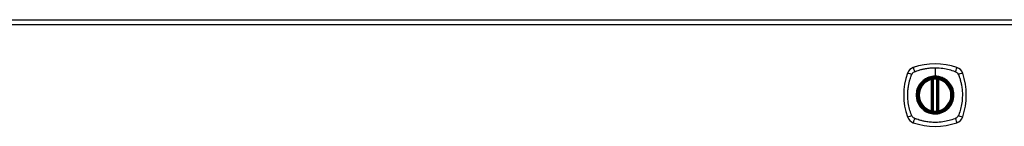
# Model space of a CAD drawing. Header units: inches. Extents: x 101 to 245, y 76 to 106.
# Tile 2 of 6: x 119.93 to 138.54, y 104.29 to 106.31. Entities that reach past the tile are written whole.
import ezdxf

# ---------------------------------------------------------------- set-up
doc = ezdxf.new("R2010")
doc.units = ezdxf.units.IN
doc.header["$MEASUREMENT"] = 0
doc.layers.add('Visible Edges(ANSI)', color=7, linetype='Continuous', lineweight=25)
doc.layers.add('Visible Tangent Edges(ANSI)', color=7, linetype='Continuous', lineweight=25)

msp = doc.modelspace()

# ---------------------------------------------------------------- linework, layer by layer
at = {"layer": 'Visible Edges(ANSI)'}
for p, q in [((101.426, 106.307), (173.031, 106.307)), ((137.169, 104.591), (137.169, 105.176)), ((137.189, 104.587), (137.189, 105.18)), ((137.268, 105.18), (137.268, 104.587)), ((137.288, 105.176), (137.288, 104.591))]:
    msp.add_line(p, q, dxfattribs=at)
for radius in [0.32, 0.315]:
    msp.add_circle((137.228, 104.883), radius, dxfattribs=at)
for centre, radius, start, end in [((136.874, 105.238), 0.177, 108.7722, 161.2278), ((137.228, 104.194), 1.28, 71.2278, 108.7722), ((137.583, 105.238), 0.177, 18.7722, 71.2278), ((137.917, 104.883), 1.28, 161.2278, 198.7722), ((137.228, 104.883), 0.313, 103.6344, 256.3656), ((137.228, 104.883), 0.313, 99.784, 103.6344), ((137.157, 105.176), 0.0118, 0, 103.6344), ((137.177, 105.18), 0.0118, 0, 99.784), ((137.228, 104.883), 0.313, 84.7499, 95.2501), ((137.28, 105.18), 0.0118, 80.216, 180), ((137.228, 104.883), 0.313, 76.3656, 80.216), ((137.299, 105.176), 0.0118, 76.3656, 180), ((137.228, 104.883), 0.313, 283.6344, 76.3656), ((136.539, 104.883), 1.28, 341.2278, 18.7722), ((137.157, 104.591), 0.0118, 256.3656, 0), ((137.228, 104.883), 0.313, 256.3656, 260.216), ((137.177, 104.587), 0.0118, 260.216, 0), ((137.228, 104.883), 0.313, 264.7499, 275.2501), ((137.28, 104.587), 0.0118, 180, 279.784), ((137.228, 104.883), 0.313, 279.784, 283.6344), ((137.299, 104.591), 0.0118, 180, 283.6344), ((136.874, 104.529), 0.177, 198.7722, 251.2278), ((137.583, 104.529), 0.177, 288.7722, 341.2278), ((137.228, 105.572), 1.28, 251.2278, 288.7722)]:
    msp.add_arc(centre, radius, start, end, dxfattribs=at)
for points, knots in [([(137.2, 105.195), (137.198, 105.195), (137.196, 105.195), (137.192, 105.194), (137.19, 105.194), (137.184, 105.193), (137.181, 105.193), (137.176, 105.192), (137.175, 105.192), (137.175, 105.192)], [0, 0, 0, 0, 0.01176793, 0.01176793, 0.03059662, 0.03059662, 0.06072253, 0.06072253, 0.09414345, 0.09414345, 0.09414345, 0.09414345]), ([(137.282, 105.192), (137.282, 105.192), (137.281, 105.192), (137.281, 105.192), (137.28, 105.192), (137.276, 105.193), (137.273, 105.193), (137.266, 105.194), (137.262, 105.195), (137.257, 105.195)], [0, 0, 0, 0, 0.01176876, 0.01176876, 0.03059878, 0.03059878, 0.0607268, 0.0607268, 0.09415008, 0.09415008, 0.09415008, 0.09415008]), ([(137.175, 104.575), (137.175, 104.575), (137.176, 104.575), (137.181, 104.574), (137.184, 104.573), (137.19, 104.573), (137.192, 104.572), (137.196, 104.572), (137.198, 104.572), (137.2, 104.572)], [0, 0, 0, 0, 0.03342093, 0.03342093, 0.06354683, 0.06354683, 0.08237552, 0.08237552, 0.09414345, 0.09414345, 0.09414345, 0.09414345]), ([(137.257, 104.572), (137.262, 104.572), (137.266, 104.573), (137.273, 104.574), (137.276, 104.574), (137.28, 104.575), (137.281, 104.575), (137.281, 104.575), (137.282, 104.575), (137.282, 104.575)], [0, 0, 0, 0, 0.03342328, 0.03342328, 0.06355131, 0.06355131, 0.08238132, 0.08238132, 0.09415008, 0.09415008, 0.09415008, 0.09415008])]:
    msp.add_open_spline(points, degree=3, knots=knots, dxfattribs=at)
at = {"layer": 'Visible Tangent Edges(ANSI)'}
for p, q in [((173.031, 106.208), (101.426, 106.208)), ((137.228, 105.4), (137.228, 105.24)), ((137.157, 105.176), (137.155, 105.188)), ((137.157, 105.176), (137.169, 105.176)), ((137.157, 105.176), (137.157, 104.591)), ((137.169, 105.176), (137.179, 105.176)), ((137.175, 105.192), (137.176, 105.186)), ((137.179, 105.18), (137.189, 105.18)), ((137.179, 104.591), (137.179, 105.176)), ((137.201, 105.183), (137.2, 105.195)), ((137.201, 104.583), (137.201, 105.183)), ((137.228, 105.235), (137.228, 105.24)), ((137.256, 105.183), (137.257, 105.195)), ((137.256, 105.183), (137.256, 104.583)), ((137.268, 105.18), (137.278, 105.18)), ((137.278, 105.176), (137.288, 105.176)), ((137.278, 105.176), (137.278, 104.591)), ((137.281, 105.186), (137.282, 105.192)), ((137.288, 105.176), (137.299, 105.176)), ((137.302, 105.188), (137.299, 105.176)), ((137.299, 104.591), (137.299, 105.176)), ((137.155, 104.579), (137.157, 104.591)), ((137.169, 104.591), (137.157, 104.591)), ((137.179, 104.591), (137.169, 104.591)), ((137.176, 104.581), (137.175, 104.575)), ((137.189, 104.587), (137.179, 104.587)), ((137.2, 104.572), (137.201, 104.583)), ((137.257, 104.572), (137.256, 104.583)), ((137.278, 104.587), (137.268, 104.587)), ((137.288, 104.591), (137.278, 104.591)), ((137.282, 104.575), (137.281, 104.581)), ((137.299, 104.591), (137.288, 104.591)), ((137.299, 104.591), (137.302, 104.579))]:
    msp.add_line(p, q, dxfattribs=at)
for radius in [0.346, 0.342, 0.325, 0.324]:
    msp.add_circle((137.228, 104.883), radius, dxfattribs=at)
for start, end in [(103.6344, 256.3656), (84.7499, 95.2501), (283.6344, 76.3656), (264.7499, 275.2501)]:
    msp.add_arc((137.228, 104.883), 0.301, start, end, dxfattribs=at)
for centre, major_axis, ratio, start_param, end_param in [((136.854, 105.296), (-0.037, 0.112), 0.042597, 0.170073, 1.307344), ((137.603, 105.296), (0.037, 0.112), 0.042597, 4.975842, 6.113112), ((136.816, 105.258), (-0.112, 0.037), 0.042597, 4.975842, 6.113112), ((137.175, 105.191), (-0.00893, -0.00773), 0.431674, 0, 1.315955), ((137.181, 105.18), (-0.0116, -0.0021), 0.025638, 4.856604, 6.283185), ((137.276, 105.18), (0.0116, -0.0021), 0.025638, 0, 1.426581), ((137.281, 105.191), (0.00893, -0.00773), 0.431674, 4.96723, 6.283185), ((137.641, 105.258), (0.112, 0.037), 0.042597, 0.170073, 1.307344), ((137.175, 104.575), (-0.00893, 0.00773), 0.431674, 4.96723, 6.283185), ((137.181, 104.587), (-0.0116, 0.0021), 0.025638, 0, 1.426581), ((137.276, 104.587), (0.0116, 0.0021), 0.025638, 4.856604, 6.283185), ((137.281, 104.575), (0.00893, 0.00773), 0.431674, 0, 1.315955), ((136.816, 104.509), (-0.112, -0.037), 0.042597, 0.170073, 1.307344), ((136.854, 104.471), (-0.037, -0.112), 0.042597, 4.975842, 6.113112), ((137.603, 104.471), (0.037, -0.112), 0.042597, 0.170073, 1.307344), ((137.641, 104.509), (0.112, -0.037), 0.042597, 4.975842, 6.113112)]:
    msp.add_ellipse(centre, major_axis=major_axis, ratio=ratio, start_param=start_param, end_param=end_param, dxfattribs=at)
for points, knots in [([(136.81, 105.302), (136.818, 105.31), (136.828, 105.317), (136.839, 105.323), (136.839, 105.323), (136.84, 105.323)], [-0.96795364, -0.96795364, -0.96795364, -0.96795364, -0.90021117, -0.90021117, -0.8975441, -0.8975441, -0.8975441, -0.8975441]), ([(136.84, 105.323), (136.844, 105.325), (136.848, 105.327), (136.853, 105.33), (136.857, 105.331), (136.86, 105.332), (136.871, 105.336), (136.878, 105.339), (136.9, 105.346), (136.914, 105.351), (136.947, 105.361), (136.966, 105.366), (137.006, 105.376), (137.028, 105.38), (137.079, 105.389), (137.109, 105.393), (137.168, 105.399), (137.198, 105.4), (137.228, 105.4)], [-2.0916334, -2.0916334, -2.0916334, -2.0916334, -2.0642813, -2.0642813, -2.0642813, -2.0356922, -2.0356922, -1.9797509, -1.9797509, -1.8678685, -1.8678685, -1.7251565, -1.7251565, -1.5653756, -1.5653756, -1.3447881, -1.3447881, -1.1256399, -1.1256399, -1.1256399, -1.1256399]), ([(137.228, 105.4), (137.232, 105.4), (137.235, 105.4), (137.286, 105.399), (137.332, 105.396), (137.416, 105.383), (137.455, 105.375), (137.53, 105.355), (137.567, 105.343), (137.604, 105.33), (137.608, 105.327), (137.613, 105.325), (137.617, 105.323)], [-1.1256399, -1.1256399, -1.1256399, -1.1256399, -1.0995163, -1.0995163, -0.7599169, -0.7599169, -0.4729864, -0.4729864, -0.1860606, -0.1860606, -0.1860606, -0.158713, -0.158713, -0.158713, -0.158713]), ([(137.617, 105.323), (137.625, 105.32), (137.632, 105.315), (137.649, 105.302), (137.658, 105.291), (137.666, 105.277), (137.667, 105.274), (137.668, 105.272)], [0, 0, 0, 0, 0.0481127, 0.0481127, 0.1250929, 0.1250929, 0.1407015, 0.1407015, 0.1407015, 0.1407015]), ([(136.788, 104.495), (136.786, 104.499), (136.784, 104.503), (136.782, 104.508), (136.768, 104.544), (136.757, 104.582), (136.737, 104.657), (136.729, 104.695), (136.716, 104.78), (136.712, 104.826), (136.711, 104.906), (136.713, 104.94), (136.718, 105.003), (136.723, 105.033), (136.732, 105.084), (136.736, 105.105), (136.746, 105.146), (136.751, 105.164), (136.761, 105.197), (136.766, 105.212), (136.773, 105.234), (136.775, 105.241), (136.779, 105.251), (136.781, 105.255), (136.782, 105.259), (136.784, 105.263), (136.786, 105.268), (136.788, 105.272)], [-2.091632, -2.091632, -2.091632, -2.091632, -2.064284, -2.064284, -2.064284, -1.777358, -1.777358, -1.490428, -1.490428, -1.150828, -1.150828, -0.905556, -0.905556, -0.684969, -0.684969, -0.525188, -0.525188, -0.382476, -0.382476, -0.270594, -0.270594, -0.214652, -0.214652, -0.186063, -0.186063, -0.186063, -0.158711, -0.158711, -0.158711, -0.158711]), ([(136.788, 105.272), (136.789, 105.273), (136.789, 105.274), (136.793, 105.28), (136.796, 105.285), (136.803, 105.295), (136.806, 105.298), (136.81, 105.302)], [-0.07033438, -0.07033438, -0.07033438, -0.07033438, -0.06421309, -0.06421309, -0.02948796, -0.02948796, 0, 0, 0, 0]), ([(137.228, 105.235), (137.251, 105.235), (137.274, 105.233), (137.325, 105.223), (137.353, 105.214), (137.406, 105.189), (137.431, 105.173), (137.453, 105.155), (137.487, 105.127), (137.515, 105.092), (137.559, 105.013), (137.573, 104.969), (137.582, 104.89), (137.581, 104.855), (137.564, 104.762), (137.538, 104.705), (137.5, 104.658), (137.472, 104.625), (137.439, 104.597), (137.363, 104.555), (137.32, 104.541), (137.257, 104.532), (137.237, 104.531), (137.178, 104.533), (137.14, 104.54), (137.067, 104.568), (137.033, 104.587), (137.003, 104.612), (136.969, 104.64), (136.941, 104.675), (136.895, 104.759), (136.88, 104.809), (136.875, 104.895), (136.878, 104.93), (136.898, 105.016), (136.923, 105.067), (136.957, 105.108), (136.986, 105.144), (137.023, 105.173), (137.08, 105.203), (137.096, 105.21), (137.15, 105.229), (137.189, 105.235), (137.228, 105.235)], [-3.141593, -3.141593, -3.141593, -3.141593, -2.946484, -2.946484, -2.698623, -2.698623, -2.450768, -2.450768, -2.450768, -2.075295, -2.075295, -1.686192, -1.686192, -1.395223, -1.395223, -0.880236, -0.880236, -0.880236, -0.512165, -0.512165, -0.139879, -0.139879, 0.031355, 0.031355, 0.361026, 0.361026, 0.690691, 0.690691, 0.690691, 1.067939, 1.067939, 1.507093, 1.507093, 1.798938, 1.798938, 2.261677, 2.261677, 2.261677, 2.656394, 2.656394, 2.806973, 2.806973, 3.141593, 3.141593, 3.141593, 3.141593]), ([(137.228, 105.24), (137.189, 105.24), (137.149, 105.233), (137.094, 105.214), (137.078, 105.207), (137.04, 105.187), (137.02, 105.174), (137.001, 105.158)], [-3.1415927, -3.1415927, -3.1415927, -3.1415927, -2.8069728, -2.8069728, -2.6563938, -2.6563938, -2.4492433, -2.4492433, -2.4492433, -2.4492433]), ([(137.176, 105.186), (137.175, 105.186), (137.174, 105.187), (137.172, 105.188), (137.17, 105.188), (137.168, 105.188), (137.167, 105.189), (137.165, 105.189), (137.165, 105.189), (137.164, 105.189), (137.163, 105.189), (137.161, 105.189), (137.16, 105.188), (137.157, 105.188), (137.156, 105.188), (137.155, 105.188)], [0, 0, 0, 0, 0.0147084, 0.0147084, 0.031518, 0.031518, 0.04202399, 0.04202399, 0.04727699, 0.04727699, 0.05568179, 0.05568179, 0.06912947, 0.06912947, 0.08404799, 0.08404799, 0.08404799, 0.08404799]), ([(137.179, 105.18), (137.179, 105.181), (137.178, 105.183), (137.178, 105.184), (137.177, 105.184), (137.177, 105.185), (137.176, 105.186)], [-0.0331638, -0.0331638, -0.0331638, -0.0331638, -0.01452823, -0.01452823, -0.01452823, 0, 0, 0, 0]), ([(137.179, 105.176), (137.179, 105.177), (137.179, 105.177), (137.179, 105.178), (137.179, 105.178), (137.179, 105.179), (137.179, 105.179), (137.179, 105.18), (137.179, 105.18), (137.179, 105.18)], [0, 0, 0, 0, 0.00371762, 0.00371762, 0.00706872, 0.00706872, 0.00916316, 0.00916316, 0.01047218, 0.01047218, 0.01047218, 0.01047218]), ([(137.189, 105.18), (137.189, 105.18), (137.19, 105.18), (137.192, 105.181), (137.193, 105.182), (137.196, 105.182), (137.197, 105.183), (137.199, 105.183), (137.2, 105.183), (137.201, 105.183)], [-0.09414345, -0.09414345, -0.09414345, -0.09414345, -0.06072253, -0.06072253, -0.03059662, -0.03059662, -0.01176793, -0.01176793, 0, 0, 0, 0]), ([(137.456, 105.158), (137.433, 105.177), (137.408, 105.193), (137.355, 105.218), (137.327, 105.228), (137.275, 105.238), (137.251, 105.24), (137.228, 105.24)], [2.4507676, 2.4507676, 2.4507676, 2.4507676, 2.6986231, 2.6986231, 2.9464842, 2.9464842, 3.1415927, 3.1415927, 3.1415927, 3.1415927]), ([(137.256, 105.183), (137.258, 105.183), (137.26, 105.182), (137.264, 105.181), (137.265, 105.181), (137.267, 105.18), (137.267, 105.18), (137.268, 105.18), (137.268, 105.18), (137.268, 105.18)], [-0.09415008, -0.09415008, -0.09415008, -0.09415008, -0.0607268, -0.0607268, -0.03059878, -0.03059878, -0.01176876, -0.01176876, 0, 0, 0, 0]), ([(137.278, 105.18), (137.278, 105.18), (137.278, 105.18), (137.278, 105.179), (137.278, 105.179), (137.278, 105.178), (137.278, 105.178), (137.278, 105.177), (137.278, 105.177), (137.278, 105.176)], [0, 0, 0, 0, 0.00130902, 0.00130902, 0.00340346, 0.00340346, 0.00675456, 0.00675456, 0.01047218, 0.01047218, 0.01047218, 0.01047218]), ([(137.302, 105.188), (137.301, 105.188), (137.3, 105.188), (137.297, 105.188), (137.295, 105.189), (137.293, 105.189), (137.292, 105.189), (137.29, 105.189), (137.29, 105.189), (137.289, 105.188), (137.288, 105.188), (137.286, 105.188), (137.285, 105.188), (137.283, 105.187), (137.282, 105.186), (137.281, 105.186)], [-0.00107612, -0.00107612, -0.00107612, -0.00107612, 0.01363228, 0.01363228, 0.03044188, 0.03044188, 0.04094788, 0.04094788, 0.04620088, 0.04620088, 0.05460568, 0.05460568, 0.06805335, 0.06805335, 0.08297187, 0.08297187, 0.08297187, 0.08297187]), ([(137.668, 105.272), (137.67, 105.268), (137.672, 105.263), (137.675, 105.259), (137.676, 105.255), (137.677, 105.251), (137.681, 105.241), (137.684, 105.234), (137.691, 105.212), (137.696, 105.197), (137.706, 105.164), (137.711, 105.146), (137.721, 105.105), (137.725, 105.084), (137.734, 105.033), (137.738, 105.003), (137.744, 104.94), (137.745, 104.906), (137.744, 104.826), (137.741, 104.78), (137.728, 104.695), (137.72, 104.657), (137.7, 104.582), (137.688, 104.544), (137.675, 104.508), (137.672, 104.503), (137.67, 104.499), (137.668, 104.495)], [-2.091633, -2.091633, -2.091633, -2.091633, -2.064281, -2.064281, -2.064281, -2.035692, -2.035692, -1.979751, -1.979751, -1.867869, -1.867869, -1.725157, -1.725157, -1.565376, -1.565376, -1.344788, -1.344788, -1.099516, -1.099516, -0.759917, -0.759917, -0.472986, -0.472986, -0.186061, -0.186061, -0.186061, -0.158713, -0.158713, -0.158713, -0.158713]), ([(136.954, 105.111), (136.919, 105.069), (136.893, 105.018), (136.873, 104.931), (136.87, 104.895), (136.876, 104.808), (136.891, 104.757), (136.927, 104.692), (136.939, 104.673), (136.954, 104.656)], [-2.261677, -2.261677, -2.261677, -2.261677, -1.798938, -1.798938, -1.507093, -1.507093, -1.067939, -1.067939, -0.878435, -0.878435, -0.878435, -0.878435]), ([(137.503, 104.656), (137.542, 104.703), (137.569, 104.761), (137.586, 104.854), (137.587, 104.89), (137.578, 104.97), (137.563, 105.015), (137.53, 105.075), (137.517, 105.094), (137.503, 105.111)], [0.880236, 0.880236, 0.880236, 0.880236, 1.395223, 1.395223, 1.686192, 1.686192, 2.075295, 2.075295, 2.263394, 2.263394, 2.263394, 2.263394]), ([(137.001, 104.609), (137.031, 104.584), (137.065, 104.564), (137.139, 104.536), (137.178, 104.528), (137.237, 104.526), (137.258, 104.527), (137.322, 104.536), (137.365, 104.551), (137.422, 104.583), (137.439, 104.595), (137.456, 104.609)], [-0.690691, -0.690691, -0.690691, -0.690691, -0.361026, -0.361026, -0.031355, -0.031355, 0.139879, 0.139879, 0.512165, 0.512165, 0.692534, 0.692534, 0.692534, 0.692534]), ([(137.155, 104.579), (137.156, 104.579), (137.157, 104.579), (137.16, 104.578), (137.162, 104.578), (137.164, 104.578), (137.165, 104.578), (137.166, 104.578), (137.167, 104.578), (137.168, 104.578), (137.169, 104.578), (137.171, 104.579), (137.172, 104.579), (137.174, 104.58), (137.175, 104.58), (137.176, 104.581)], [-0.00107612, -0.00107612, -0.00107612, -0.00107612, 0.01363228, 0.01363228, 0.03044188, 0.03044188, 0.04094788, 0.04094788, 0.04620088, 0.04620088, 0.05460568, 0.05460568, 0.06805335, 0.06805335, 0.08297187, 0.08297187, 0.08297187, 0.08297187]), ([(137.179, 104.587), (137.179, 104.587), (137.179, 104.587), (137.179, 104.587), (137.179, 104.588), (137.179, 104.588), (137.179, 104.589), (137.179, 104.59), (137.179, 104.59), (137.179, 104.591)], [0, 0, 0, 0, 0.00130902, 0.00130902, 0.00340346, 0.00340346, 0.00675456, 0.00675456, 0.01047218, 0.01047218, 0.01047218, 0.01047218]), ([(137.201, 104.583), (137.2, 104.584), (137.199, 104.584), (137.197, 104.584), (137.196, 104.584), (137.193, 104.585), (137.192, 104.586), (137.19, 104.586), (137.189, 104.587), (137.189, 104.587)], [-0.09414345, -0.09414345, -0.09414345, -0.09414345, -0.08237552, -0.08237552, -0.06354683, -0.06354683, -0.03342093, -0.03342093, 0, 0, 0, 0]), ([(137.268, 104.587), (137.268, 104.587), (137.268, 104.587), (137.267, 104.586), (137.267, 104.586), (137.265, 104.586), (137.264, 104.585), (137.26, 104.584), (137.258, 104.584), (137.256, 104.583)], [-0.09415008, -0.09415008, -0.09415008, -0.09415008, -0.08238132, -0.08238132, -0.06355131, -0.06355131, -0.03342328, -0.03342328, 0, 0, 0, 0]), ([(137.278, 104.591), (137.278, 104.59), (137.278, 104.59), (137.278, 104.589), (137.278, 104.588), (137.278, 104.588), (137.278, 104.587), (137.278, 104.587), (137.278, 104.587), (137.278, 104.587)], [0, 0, 0, 0, 0.00371762, 0.00371762, 0.00706872, 0.00706872, 0.00916316, 0.00916316, 0.01047218, 0.01047218, 0.01047218, 0.01047218]), ([(137.278, 104.587), (137.278, 104.585), (137.278, 104.584), (137.279, 104.583), (137.279, 104.582), (137.28, 104.582), (137.281, 104.581)], [-0.0331638, -0.0331638, -0.0331638, -0.0331638, -0.01452823, -0.01452823, -0.01452823, 0, 0, 0, 0]), ([(137.281, 104.581), (137.282, 104.58), (137.283, 104.58), (137.285, 104.579), (137.287, 104.579), (137.289, 104.578), (137.29, 104.578), (137.291, 104.578), (137.292, 104.578), (137.293, 104.578), (137.294, 104.578), (137.296, 104.578), (137.297, 104.578), (137.299, 104.579), (137.301, 104.579), (137.302, 104.579)], [0, 0, 0, 0, 0.0147084, 0.0147084, 0.031518, 0.031518, 0.04202399, 0.04202399, 0.04727699, 0.04727699, 0.05568179, 0.05568179, 0.06912947, 0.06912947, 0.08404799, 0.08404799, 0.08404799, 0.08404799]), ([(136.84, 104.443), (136.838, 104.444), (136.836, 104.445), (136.826, 104.451), (136.819, 104.456), (136.806, 104.468), (136.801, 104.474), (136.793, 104.485), (136.791, 104.49), (136.788, 104.495)], [-0.1406326, -0.1406326, -0.1406326, -0.1406326, -0.1276168, -0.1276168, -0.0774468, -0.0774468, -0.0297872, -0.0297872, 0, 0, 0, 0]), ([(137.617, 104.443), (137.613, 104.441), (137.608, 104.439), (137.604, 104.437), (137.567, 104.423), (137.53, 104.411), (137.455, 104.392), (137.416, 104.384), (137.332, 104.371), (137.286, 104.367), (137.206, 104.366), (137.172, 104.368), (137.109, 104.373), (137.079, 104.378), (137.028, 104.387), (137.006, 104.391), (136.966, 104.401), (136.947, 104.406), (136.914, 104.416), (136.9, 104.421), (136.878, 104.428), (136.871, 104.43), (136.86, 104.434), (136.857, 104.436), (136.853, 104.437), (136.848, 104.439), (136.844, 104.441), (136.84, 104.443)], [-2.091632, -2.091632, -2.091632, -2.091632, -2.064284, -2.064284, -2.064284, -1.777358, -1.777358, -1.490428, -1.490428, -1.150828, -1.150828, -0.905556, -0.905556, -0.684969, -0.684969, -0.525188, -0.525188, -0.382476, -0.382476, -0.270594, -0.270594, -0.214652, -0.214652, -0.186063, -0.186063, -0.186063, -0.158711, -0.158711, -0.158711, -0.158711]), ([(137.668, 104.495), (137.665, 104.487), (137.66, 104.48), (137.647, 104.463), (137.636, 104.454), (137.622, 104.446), (137.619, 104.445), (137.617, 104.443)], [0, 0, 0, 0, 0.0481127, 0.0481127, 0.1250929, 0.1250929, 0.1407015, 0.1407015, 0.1407015, 0.1407015])]:
    msp.add_open_spline(points, degree=3, knots=knots, dxfattribs=at)
for points in [[(137.001, 105.158), (136.984, 105.144), (136.968, 105.128), (136.954, 105.111)], [(137.281, 105.186), (137.279, 105.184), (137.278, 105.182), (137.278, 105.18)], [(137.503, 105.111), (137.489, 105.128), (137.473, 105.144), (137.456, 105.158)], [(136.954, 104.656), (136.968, 104.639), (136.984, 104.623), (137.001, 104.609)], [(137.176, 104.581), (137.177, 104.582), (137.179, 104.584), (137.179, 104.587)], [(137.456, 104.609), (137.473, 104.623), (137.489, 104.639), (137.503, 104.656)]]:
    msp.add_open_spline(points, degree=3, dxfattribs=at)

doc.saveas('drawing.dxf')
